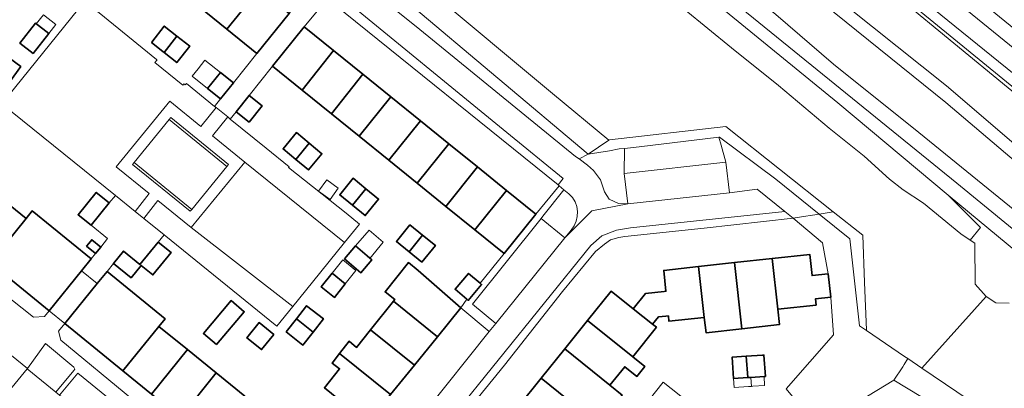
# Model space of a CAD drawing. Extents: x 147051 to 149075, y 463071 to 465537.
# Tile 175 of 229: x 147564 to 147724, y 464899 to 464959. Entities that reach past the tile are written whole.
import ezdxf

# ---------------------------------------------------------------- set-up
doc = ezdxf.new("R2010")
doc.units = 0
doc.header["$LTSCALE"] = 0.5
for name, color, linetype, lineweight in [('B-PV-GR-BEPLANTING_CULTUUR_HEESTERS-GV', 252, 'CONTINUOUS', 18), ('B-PV-OG-BEBOUWING-GV', 6, 'CONTINUOUS', 35), ('B-PV-OG-BEBOUWING_LUIFEL-GV', 6, 'CONTINUOUS', 18), ('B-PV-OG-TERREIN_BEGROEID-GV', 252, 'CONTINUOUS', 18), ('B-PV-OG-TERREIN_ERF-GV', 252, 'CONTINUOUS', 18), ('B-PV-OG-WATER_SLOOT-GV', 252, 'CONTINUOUS', 18), ('B-PV-VH-GESLOTENVERHARDING_ASFALT-GV', 252, 'CONTINUOUS', 18), ('B-PV-VH-GESLOTENVERHARDING_BETON-GV', 252, 'CONTINUOUS', 18), ('B-PV-VH-ONVERHARD_ZAND-GV', 252, 'CONTINUOUS', 18), ('B-PV-VH-OPENVERHARDING-GV', 252, 'CONTINUOUS', 18), ('B-PV-VH-OPENVERHARDING_BETONSTRAATSTEEN-GV', 252, 'CONTINUOUS', 18), ('B-PV-VH-OPENVERHARDING_TEGEL-GV', 252, 'CONTINUOUS', 18)]:
    doc.layers.add(name, color=color, linetype=linetype, lineweight=lineweight)

msp = doc.modelspace()

# ---------------------------------------------------------------- linework, layer by layer
at = {"layer": 'B-PV-GR-BEPLANTING_CULTUUR_HEESTERS-GV', "flags": 128}
for points in [[(147597.436, 464942.75), (147594.955, 464939.694), (147600.206, 464935.424), (147616.399, 464922.372), (147618.816, 464925.357), (147616.655, 464927.13), (147607.31, 464934.56), (147607.393, 464934.666), (147603.674, 464937.698), (147597.853, 464942.412)], [(147677.199, 464939.479), (147664.263, 464937.914), (147661.889, 464937.654), (147661.85, 464933.579), (147678.357, 464935.393), (147677.571, 464938.165)], [(147677.282, 464939.489), (147677.199, 464939.479), (147677.571, 464938.165), (147678.357, 464935.393), (147678.906, 464930.454), (147683.407, 464931.019), (147687.94, 464927.404), (147689.299, 464926.321), (147690.939, 464926.587), (147692.394, 464926.837), (147693.472, 464927.005), (147686.45, 464932.669)], [(147659.465, 464937.236), (147655.969, 464936.74), (147654.519, 464935.939), (147655.846, 464934.913), (147656.847, 464934.038), (147658, 464932.537), (147658.652, 464930.585), (147659.404, 464929.434), (147660.881, 464928.709), (147662.021, 464928.663), (147662.425, 464928.666), (147661.85, 464933.579), (147661.889, 464937.654), (147661.037, 464937.561)], [(147586.104, 464929.177), (147583.799, 464926.291), (147587.099, 464923.621), (147605.429, 464908.792), (147608.007, 464911.993), (147591.501, 464924.798)], [(147572.615, 464901.859), (147572.44, 464902.184), (147567.858, 464906.011), (147564.911, 464901.954), (147564.869, 464901.896), (147569.508, 464898.113), (147572.454, 464901.641)], [(147725.419, 464887.933), (147725.66, 464888.072), (147725.76, 464887.899), (147726.098, 464888.116), (147726.916, 464886.839), (147728.344, 464885.715), (147729.312, 464887.142), (147730.214, 464888.471), (147715.871, 464898.134), (147710.185, 464901.999), (147707.908, 464903.547), (147707.319, 464902.59), (147707.097, 464902.235), (147705.636, 464900.042), (147722.885, 464889.621)]]:
    msp.add_lwpolyline(points, close=True, dxfattribs=at)
for points in [[(147652.051, 464930.955), (147648.622, 464926.639)], [(147652.86, 464930.297), (147652.051, 464930.955)], [(147648.622, 464926.639), (147648.324, 464926.264)], [(147648.324, 464926.264), (147652.208, 464923.119)], [(147652.518, 464923.508), (147653.222, 464924.391)], [(147652.208, 464923.119), (147652.518, 464923.508)]]:
    msp.add_lwpolyline(points, dxfattribs=at)
at = {"layer": 'B-PV-GR-BEPLANTING_CULTUUR_HEESTERS-GV'}
msp.add_lwpolyline([(147653.222, 464924.391, 0.4056803), (147652.86, 464930.297)], format="xyb", dxfattribs=at)
at = {"layer": 'B-PV-OG-BEBOUWING-GV', "flags": 128}
for points in [[(147597.968, 464967.165), (147592.758, 464960.652), (147597.302, 464956.979), (147602.522, 464963.483)], [(147602.171, 464953.043), (147607.414, 464959.529), (147602.522, 464963.483), (147597.302, 464956.979)], [(147565.861, 464953.031), (147568.377, 464956.294), (147566.213, 464957.962), (147563.697, 464954.699)], [(147585.037, 464954.832), (147586.882, 464953.383), (147587.104, 464953.208), (147589.192, 464955.866), (147587.125, 464957.49), (147585.087, 464954.896)], [(147614.633, 464953.522), (147609.858, 464957.382), (147604.703, 464951.005), (147609.539, 464947.096)], [(147589.192, 464955.866), (147587.104, 464953.208), (147589.171, 464951.584), (147591.259, 464954.242)], [(147563.849, 464950.918), (147560.978, 464953.042), (147559.123, 464950.534), (147561.994, 464948.41)], [(147614.269, 464943.272), (147619.401, 464949.668), (147614.633, 464953.522), (147609.539, 464947.096)], [(147594.165, 464947.351), (147596.271, 464945.67), (147598.373, 464948.287), (147596.267, 464949.967)], [(147618.791, 464939.617), (147623.929, 464946.008), (147619.401, 464949.668), (147614.269, 464943.272)], [(147600.896, 464941.91), (147603.008, 464944.548), (147600.916, 464946.24), (147598.804, 464943.601)], [(147623.593, 464935.735), (147628.743, 464942.116), (147623.929, 464946.008), (147618.791, 464939.617)], [(147628.192, 464932.017), (147633.344, 464938.397), (147628.743, 464942.116), (147623.593, 464935.735)], [(147608.493, 464935.872), (147610.678, 464938.499), (147608.625, 464940.206), (147606.44, 464937.579)], [(147610.678, 464938.499), (147608.493, 464935.872), (147610.546, 464934.164), (147612.731, 464936.791)], [(147632.851, 464928.251), (147638, 464934.633), (147633.344, 464938.397), (147628.192, 464932.017)], [(147642.722, 464930.816), (147638, 464934.633), (147632.851, 464928.251), (147637.561, 464924.444)], [(147617.693, 464928.426), (147619.874, 464931.113), (147617.801, 464932.795), (147615.62, 464930.108)], [(147575.247, 464925.189), (147578.207, 464928.821), (147576.09, 464930.511), (147573.13, 464926.879)], [(147619.874, 464931.113), (147617.693, 464928.426), (147619.766, 464926.745), (147621.946, 464929.432)], [(147642.317, 464920.599), (147647.472, 464926.976), (147642.722, 464930.816), (147637.561, 464924.444)], [(147560.045, 464930.028), (147554.204, 464922.816), (147558.828, 464919.069), (147564.687, 464926.266)], [(147575.266, 464919.753), (147565.694, 464927.509), (147564.687, 464926.266), (147558.828, 464919.069), (147568.416, 464911.299), (147573.679, 464917.795)], [(147627.012, 464925.267), (147624.833, 464922.562), (147626.91, 464920.888), (147629.089, 464923.593)], [(147574.505, 464921.769), (147575.885, 464920.651), (147575.95, 464920.598), (147576.806, 464921.653), (147575.357, 464922.828), (147574.871, 464922.224)], [(147581.773, 464916.654), (147583.388, 464918.66), (147585.28, 464917.128), (147588.23, 464920.745), (147586.139, 464922.438), (147583.189, 464918.821), (147580.514, 464920.987), (147578.902, 464918.998)], [(147628.987, 464919.215), (147631.166, 464921.919), (147629.089, 464923.593), (147626.91, 464920.888)], [(147616.403, 464919.739), (147619.029, 464917.472), (147620.831, 464919.56), (147618.204, 464921.826)], [(147631.5, 464907.1), (147635.312, 464911.802), (147628.377, 464917.832), (147626.773, 464919.116), (147622.983, 464914.375), (147624.56, 464913.113), (147624.349, 464912.849)], [(147673.924, 464918.471), (147674.833, 464910.239), (147675.135, 464907.742), (147680.952, 464908.396), (147679.767, 464919.113)], [(147679.767, 464919.113), (147680.952, 464908.396), (147687.029, 464909.064), (147686.768, 464911.55), (147685.865, 464919.783)], [(147695.37, 464913.493), (147694.951, 464917.307), (147692.333, 464917.019), (147691.956, 464920.452), (147685.865, 464919.783), (147686.768, 464911.55), (147693.001, 464912.235), (147692.892, 464913.221)], [(147586.266, 464908.777), (147587.274, 464910.021), (147577.83, 464917.674), (147576.243, 464915.716), (147570.98, 464909.221), (147580.425, 464901.567)], [(147663.281, 464911.619), (147666.435, 464909.136), (147667.376, 464910.304), (147668.589, 464910.438), (147668.999, 464910.483), (147669.095, 464909.609), (147674.833, 464910.239), (147673.924, 464918.471), (147668.241, 464917.846), (147668.61, 464914.486), (147668.308, 464914.453), (147665.297, 464914.122)], [(147616.52, 464915.681), (147614.387, 464917.383), (147612.623, 464915.172), (147614.756, 464913.47)], [(147636.255, 464913.203), (147636.5, 464912.997), (147638.672, 464915.577), (147638.428, 464915.783), (147636.547, 464917.367), (147634.374, 464914.788)], [(147667.071, 464908.625), (147666.435, 464909.136), (147663.281, 464911.619), (147659.72, 464914.488), (147655.894, 464909.739), (147663.23, 464903.857)], [(147595.604, 464905.827), (147600.126, 464911.153), (147598.002, 464912.956), (147593.48, 464907.63)], [(147631.5, 464907.1), (147624.349, 464912.849), (147620.646, 464908.217), (147627.76, 464902.488)], [(147611.313, 464907.864), (147612.972, 464909.987), (147610.247, 464912.115), (147608.588, 464909.992)], [(147606.93, 464907.869), (147609.655, 464905.74), (147611.313, 464907.864), (147608.588, 464909.992)], [(147655.894, 464909.739), (147652.198, 464905.152), (147659.501, 464899.23), (147661.913, 464902.222), (147663.86, 464900.654), (147665.177, 464902.289), (147663.23, 464903.857)], [(147586.266, 464908.777), (147580.425, 464901.567), (147585.084, 464897.792), (147590.925, 464905.002)], [(147604.906, 464907.462), (147602.532, 464909.382), (147600.557, 464906.941), (147602.931, 464905.02)], [(147623.884, 464897.708), (147627.76, 464902.488), (147620.646, 464908.217), (147618.372, 464905.371), (147617.176, 464906.356), (147615.603, 464904.359)], [(147585.084, 464897.792), (147589.742, 464894.017), (147595.583, 464901.228), (147590.925, 464905.002)], [(147659.501, 464899.23), (147652.198, 464905.152), (147648.344, 464900.368), (147655.671, 464894.476), (147657.665, 464892.872), (147661.493, 464897.627)], [(147623.884, 464897.708), (147615.603, 464904.359), (147614.395, 464902.826), (147615.594, 464901.894), (147613.141, 464898.826), (147616.846, 464895.824), (147620.126, 464893.073)], [(147679.6, 464900.308), (147681.892, 464900.469), (147681.648, 464903.929), (147679.356, 464903.768)], [(147681.648, 464903.929), (147681.892, 464900.469), (147682.399, 464900.505), (147684.539, 464900.656), (147684.754, 464900.671), (147684.51, 464904.131), (147684.295, 464904.116)], [(147589.742, 464894.017), (147594.401, 464890.242), (147600.242, 464897.453), (147595.583, 464901.228)], [(147655.671, 464894.476), (147648.344, 464900.368), (147644.582, 464895.7), (147651.923, 464889.824), (147653.912, 464888.21), (147655.621, 464890.333), (147657.665, 464892.872)]]:
    msp.add_lwpolyline(points, close=True, dxfattribs=at)
at = {"layer": 'B-PV-OG-BEBOUWING_LUIFEL-GV', "flags": 128}
for points in [[(147568.377, 464956.294), (147569.506, 464957.758), (147567.51, 464959.341), (147566.339, 464957.865)], [(147596.267, 464949.967), (147593.741, 464951.982), (147592.627, 464950.585), (147591.649, 464949.359), (147594.165, 464947.351)], [(147615.394, 464931.206), (147613.517, 464932.558), (147612.174, 464930.692), (147614.052, 464929.341)], [(147622.673, 464922.442), (147620.415, 464924.39), (147618.204, 464921.826), (147620.539, 464919.812)], [(147616.52, 464915.681), (147618.254, 464917.853), (147616.121, 464919.556), (147614.387, 464917.383)], [(147573.679, 464917.795), (147568.416, 464911.299), (147570.98, 464909.221), (147576.243, 464915.716)], [(147679.703, 464898.841), (147681.995, 464899.002), (147682.502, 464899.038), (147682.399, 464900.505), (147681.892, 464900.469), (147679.6, 464900.308)], [(147682.502, 464899.038), (147682.72, 464899.053), (147684.642, 464899.189), (147684.539, 464900.656), (147682.399, 464900.505)], [(147668.16, 464899.726), (147664.656, 464895.301), (147668.801, 464892.019), (147672.305, 464896.444)]]:
    msp.add_lwpolyline(points, close=True, dxfattribs=at)
at = {"layer": 'B-PV-OG-TERREIN_BEGROEID-GV', "flags": 128}
for points in [[(147661.486, 465000.079), (147657.463, 465002.821), (147653.013, 465005.593), (147651.619, 465006.409), (147635.049, 465016.107), (147634.124, 465016.586), (147632.302, 465017.489), (147631.374, 465017.888), (147618.23, 465022.717), (147616.365, 465023.45), (147615.854, 465023.689), (147615.149, 465022.54), (147614.728, 465018.648), (147623.188, 465018.321), (147623.217, 465018.32), (147628.325, 465016.259), (147633.91, 465014.005), (147634.25, 465014.603), (147656.316, 465001.061), (147682.928, 464981.928), (147739.233, 464935.984)], [(147733.026, 464940.223), (147706.521, 464962.012), (147684.608, 464979.918), (147671.51, 464989.472), (147656.1, 465000.383), (147650.922, 465003.526), (147649.258, 465004.574), (147633.91, 465014.005), (147628.325, 465016.259), (147623.217, 465018.32), (147623.188, 465018.321), (147646.702, 465000.634), (147666.086, 464986.138), (147714.188, 464947.805), (147784.549, 464887.541)], [(147754.939, 464910.408), (147714.094, 464945.077), (147665.226, 464984.447), (147623.344, 465015.819), (147616.028, 465016.371), (147619.752, 465013.56), (147624.604, 465009.893), (147641.168, 464996.266), (147642.264, 464995.327), (147654.56, 464985.445), (147664.074, 464977.616), (147686.458, 464959.382), (147695.823, 464951.302), (147709.693, 464940.222), (147733.078, 464921.262)], [(147739.233, 464935.984), (147682.928, 464981.928), (147656.316, 465001.061), (147634.25, 465014.603), (147633.91, 465014.005), (147649.258, 465004.574), (147650.922, 465003.526), (147656.1, 465000.383), (147671.51, 464989.472), (147684.608, 464979.918), (147706.521, 464962.012), (147733.026, 464940.223)], [(147666.221, 465000.712), (147680.669, 464989.636), (147701.322, 464973.24), (147739.659, 464942.065)], [(147736.562, 464915.082), (147715.861, 464932.032), (147677.098, 464963.457), (147665.856, 464972.736), (147657.544, 464979.415), (147649.244, 464986.304), (147640.543, 464993.422), (147639.437, 464992.063), (147659.004, 464975.762), (147667.41, 464968.813), (147696.505, 464945.02), (147712.104, 464931.989), (147714.099, 464930.338), (147714.434, 464930.061), (147728.88, 464918.106)], [(147740.317, 464937.294), (147726.289, 464948.773), (147702.505, 464968.102), (147683.801, 464983.023)], [(147739.641, 464945.338), (147705.363, 464973.198)], [(147728.88, 464918.106), (147714.434, 464930.061), (147719.699, 464924.794), (147718.003, 464922.78), (147718.764, 464922.282), (147718.813, 464915.644), (147720.624, 464913.602), (147722.204, 464912.573), (147724.36, 464912.552)]]:
    msp.add_lwpolyline(points, dxfattribs=at)
for points in [[(147614.728, 465018.648), (147614.599, 465017.45), (147616.028, 465016.371), (147623.344, 465015.819), (147665.226, 464984.447), (147714.094, 464945.077), (147754.939, 464910.408), (147783.753, 464885.283), (147817.225, 464852.202), (147862.16, 464801.904), (147860.619, 464797.161), (147862.033, 464796.097), (147863.932, 464802.58), (147862.844, 464803.829), (147819.546, 464852.527), (147784.549, 464887.541), (147714.188, 464947.805), (147666.086, 464986.138), (147646.702, 465000.634), (147623.188, 465018.321)], [(147639.125, 464991.68), (147636.53, 464988.493), (147637.099, 464988.024), (147647.248, 464980.175), (147663.175, 464966.934), (147671.578, 464960.25), (147679.251, 464953.939), (147686.9, 464947.851), (147695.117, 464940.933), (147700.81, 464936.37), (147704.914, 464932.67), (147707.132, 464930.903), (147710.417, 464928.748), (147716.498, 464923.764), (147718.003, 464922.78), (147719.699, 464924.794), (147714.434, 464930.061), (147714.099, 464930.338), (147712.104, 464931.989), (147696.505, 464945.02), (147667.41, 464968.813), (147659.004, 464975.762), (147639.437, 464992.063)], [(147617.866, 464968.709), (147626.649, 464961.378), (147655.969, 464936.74), (147659.321, 464938.984), (147650.202, 464946.547), (147629.98, 464963.421), (147620.244, 464971.591)], [(147617.597, 464968.372), (147616.387, 464966.854), (147618.053, 464965.505), (147628.655, 464956.924), (147653.918, 464936.339), (147654.519, 464935.939), (147655.969, 464936.74), (147626.649, 464961.378), (147617.866, 464968.709)], [(147590.731, 464948.181), (147590.539, 464947.943), (147590.315, 464948.148), (147590.128, 464947.904), (147585.572, 464951.571), (147585.957, 464952.012), (147585.867, 464952.079), (147576.555, 464959.627), (147574.202, 464961.481), (147560.769, 464944.895), (147579.191, 464930.014), (147582.388, 464927.431), (147584.698, 464930.313), (147579.316, 464934.653), (147588.028, 464945.302), (147593.08, 464941.229), (147595.559, 464944.271), (147595.31, 464944.473)], [(147678.333, 464941.176), (147659.43, 464939.057), (147659.321, 464938.984), (147655.969, 464936.74), (147659.465, 464937.236), (147661.037, 464937.561), (147661.889, 464937.654), (147664.263, 464937.914), (147677.199, 464939.479), (147677.282, 464939.489), (147686.45, 464932.669), (147693.472, 464927.005), (147695.77, 464927.382)], [(147591.501, 464924.798), (147608.007, 464911.993), (147610.071, 464914.555), (147616.399, 464922.372), (147600.206, 464935.424)], [(147697.34, 464895.039), (147705.636, 464900.042), (147707.097, 464902.235), (147707.319, 464902.59), (147707.908, 464903.547), (147707.382, 464903.905), (147701.196, 464908.085), (147700.026, 464908.875), (147698.451, 464922.989), (147693.472, 464927.005), (147692.394, 464926.837), (147690.939, 464926.587), (147689.299, 464926.321), (147694.046, 464922.344), (147694.951, 464917.307), (147695.37, 464913.493), (147695.797, 464907.379), (147688.127, 464898.625), (147693.098, 464892.654)], [(147693.472, 464927.005), (147698.451, 464922.989), (147700.026, 464908.875), (147701.196, 464908.085), (147701.191, 464908.206), (147700.884, 464915.893), (147700.577, 464923.579), (147695.77, 464927.382)]]:
    msp.add_lwpolyline(points, close=True, dxfattribs=at)
at = {"layer": 'B-PV-OG-TERREIN_ERF-GV', "flags": 128}
for points in [[(147560.045, 464930.028), (147564.687, 464926.266), (147565.694, 464927.509), (147575.266, 464919.753), (147575.95, 464920.598), (147575.885, 464920.651), (147574.505, 464921.769), (147574.871, 464922.224), (147575.357, 464922.828), (147576.806, 464921.653), (147577.933, 464923.044), (147575.247, 464925.189), (147573.13, 464926.879), (147576.09, 464930.511), (147578.207, 464928.821), (147579.191, 464930.014), (147560.769, 464944.895), (147574.202, 464961.481)], [(147576.555, 464959.627), (147585.867, 464952.079), (147585.957, 464952.012), (147585.572, 464951.571), (147590.128, 464947.904), (147590.315, 464948.148), (147590.539, 464947.943), (147590.731, 464948.181), (147595.31, 464944.473), (147596.271, 464945.67), (147594.165, 464947.351), (147596.267, 464949.967), (147598.373, 464948.287), (147602.171, 464953.043), (147597.302, 464956.979), (147592.758, 464960.652)], [(147616.846, 464895.824), (147613.141, 464898.826), (147615.594, 464901.894), (147614.395, 464902.826), (147615.603, 464904.359), (147617.176, 464906.356), (147618.372, 464905.371), (147620.646, 464908.217), (147624.349, 464912.849), (147624.56, 464913.113), (147622.983, 464914.375), (147626.773, 464919.116), (147628.377, 464917.832), (147635.312, 464911.802), (147636.255, 464913.203), (147634.374, 464914.788), (147636.547, 464917.367), (147638.428, 464915.783), (147642.317, 464920.599), (147637.561, 464924.444), (147632.851, 464928.251), (147628.192, 464932.017), (147623.593, 464935.735), (147618.791, 464939.617), (147614.269, 464943.272), (147609.539, 464947.096), (147604.703, 464951.005), (147600.916, 464946.24), (147603.008, 464944.548), (147600.896, 464941.91), (147598.804, 464943.601), (147597.853, 464942.412), (147603.674, 464937.698), (147607.393, 464934.666), (147607.31, 464934.56), (147616.655, 464927.13), (147618.816, 464925.357), (147616.399, 464922.372), (147610.071, 464914.555), (147608.007, 464911.993), (147605.429, 464908.792), (147587.099, 464923.621), (147586.139, 464922.438), (147588.23, 464920.745), (147585.28, 464917.128), (147583.388, 464918.66), (147581.773, 464916.654), (147578.902, 464918.998), (147577.83, 464917.674), (147587.274, 464910.021), (147586.266, 464908.777), (147590.925, 464905.002), (147595.583, 464901.228), (147600.242, 464897.453)], [(147644.582, 464895.7), (147648.344, 464900.368), (147652.198, 464905.152), (147655.894, 464909.739), (147659.72, 464914.488), (147663.281, 464911.619), (147665.297, 464914.122), (147668.308, 464914.453), (147668.61, 464914.486), (147668.241, 464917.846), (147673.924, 464918.471), (147679.767, 464919.113), (147685.865, 464919.783), (147691.956, 464920.452), (147692.333, 464917.019), (147694.951, 464917.307), (147694.046, 464922.344), (147689.299, 464926.321), (147674.818, 464924.736), (147661.913, 464923.378), (147660.962, 464923.178), (147659.612, 464922.827), (147658.612, 464922.125), (147657.188, 464920.923), (147651.818, 464914.413), (147642.377, 464902.47), (147632.436, 464890.251)], [(147688.127, 464898.625), (147695.797, 464907.379), (147695.37, 464913.493), (147692.892, 464913.221), (147693.001, 464912.235), (147686.768, 464911.55), (147687.029, 464909.064), (147680.952, 464908.396), (147675.135, 464907.742), (147674.833, 464910.239), (147669.095, 464909.609), (147668.999, 464910.483), (147668.589, 464910.438), (147667.376, 464910.304), (147666.435, 464909.136), (147667.071, 464908.625), (147663.23, 464903.857), (147665.177, 464902.289), (147663.86, 464900.654), (147661.913, 464902.222), (147659.501, 464899.23), (147661.493, 464897.627)], [(147722.885, 464889.621), (147705.636, 464900.042), (147697.34, 464895.039)]]:
    msp.add_lwpolyline(points, dxfattribs=at)
for points in [[(147609.858, 464957.382), (147614.633, 464953.522), (147619.401, 464949.668), (147623.929, 464946.008), (147628.743, 464942.116), (147633.344, 464938.397), (147638, 464934.633), (147642.722, 464930.816), (147647.472, 464926.976), (147651.275, 464931.598), (147651.126, 464931.718), (147614.569, 464961.135), (147613.591, 464961.922)], [(147565.861, 464953.031), (147563.697, 464954.699), (147566.213, 464957.962), (147568.377, 464956.294)], [(147585.037, 464954.832), (147585.087, 464954.896), (147587.125, 464957.49), (147589.192, 464955.866), (147591.259, 464954.242), (147589.171, 464951.584), (147587.104, 464953.208), (147586.882, 464953.383)], [(147561.994, 464948.41), (147560.14, 464945.903), (147557.268, 464948.027), (147559.123, 464950.534), (147560.978, 464953.042), (147563.849, 464950.918)], [(147568.416, 464911.299), (147558.828, 464919.069), (147554.204, 464922.816), (147549.577, 464926.565), (147544.951, 464930.314), (147540.325, 464934.063), (147535.721, 464937.794), (147531.116, 464941.525), (147530.61, 464941.935), (147529.012, 464939.911), (147529.5, 464939.523), (147537.359, 464933.276), (147551.906, 464921.295), (147565.902, 464910.265), (147567.688, 464910.401)], [(147608.493, 464935.872), (147606.44, 464937.579), (147608.625, 464940.206), (147610.678, 464938.499), (147612.731, 464936.791), (147610.546, 464934.164)], [(147617.693, 464928.426), (147615.62, 464930.108), (147617.801, 464932.795), (147619.874, 464931.113), (147621.946, 464929.432), (147619.766, 464926.745)], [(147626.91, 464920.888), (147624.833, 464922.562), (147627.012, 464925.267), (147629.089, 464923.593), (147631.166, 464921.919), (147628.987, 464919.215)], [(147618.204, 464921.826), (147620.831, 464919.56), (147619.029, 464917.472), (147616.403, 464919.739)], [(147616.52, 464915.681), (147614.756, 464913.47), (147612.623, 464915.172), (147614.387, 464917.383)], [(147595.604, 464905.827), (147593.48, 464907.63), (147598.002, 464912.956), (147600.126, 464911.153)], [(147611.313, 464907.864), (147609.655, 464905.74), (147606.93, 464907.869), (147608.588, 464909.992), (147610.247, 464912.115), (147612.972, 464909.987)], [(147631.5, 464907.1), (147627.76, 464902.488), (147623.884, 464897.708), (147620.126, 464893.073), (147622.155, 464891.147), (147619.836, 464888.281), (147622.389, 464886.292), (147629.429, 464894.88), (147639.919, 464907.925), (147635.312, 464911.802)], [(147589.742, 464894.017), (147585.084, 464897.792), (147580.425, 464901.567), (147570.98, 464909.221), (147569.97, 464907.974), (147570.309, 464906.563), (147593.419, 464887.528), (147606.864, 464876.697), (147608.549, 464878.777), (147599.056, 464886.47), (147594.401, 464890.242)], [(147604.906, 464907.462), (147602.931, 464905.02), (147600.557, 464906.941), (147602.532, 464909.382)], [(147679.6, 464900.308), (147679.356, 464903.768), (147681.648, 464903.929), (147684.295, 464904.116), (147684.51, 464904.131), (147684.754, 464900.671), (147684.539, 464900.656), (147682.399, 464900.505), (147681.892, 464900.469)]]:
    msp.add_lwpolyline(points, close=True, dxfattribs=at)
at = {"layer": 'B-PV-OG-WATER_SLOOT-GV', "flags": 128}
for points in [[(147629.98, 464963.421), (147650.202, 464946.547), (147659.321, 464938.984), (147659.43, 464939.057), (147678.333, 464941.176), (147695.77, 464927.382), (147700.577, 464923.579), (147700.884, 464915.893), (147701.191, 464908.206), (147701.196, 464908.085), (147707.382, 464903.905), (147707.908, 464903.547), (147710.185, 464901.999), (147720.624, 464913.602), (147718.813, 464915.644), (147718.764, 464922.282), (147718.003, 464922.78), (147716.498, 464923.764), (147710.417, 464928.748), (147707.132, 464930.903), (147704.914, 464932.67), (147700.81, 464936.37), (147695.117, 464940.933), (147686.9, 464947.851), (147679.251, 464953.939), (147671.578, 464960.25)], [(147724.36, 464912.552), (147722.204, 464912.573), (147720.624, 464913.602), (147710.185, 464901.999), (147715.871, 464898.134), (147730.214, 464888.471)]]:
    msp.add_lwpolyline(points, dxfattribs=at)
at = {"layer": 'B-PV-VH-GESLOTENVERHARDING_ASFALT-GV', "flags": 128}
for points in [[(147551.225, 465058.452), (147552.032, 465058.329), (147553.016, 465058.104), (147553.945, 465057.775), (147554.865, 465057.362), (147555.757, 465056.865), (147567.324, 465049.772), (147578.892, 465042.786), (147584.235, 465039.118), (147585.559, 465038.118), (147609.479, 465018.77), (147610.137, 465018.379), (147611.379, 465017.414), (147624.006, 465006.719), (147639.492, 464994.247), (147640.543, 464993.422), (147649.244, 464986.304), (147657.544, 464979.415), (147665.856, 464972.736), (147677.098, 464963.457), (147715.861, 464932.032), (147736.562, 464915.082)], [(147739.659, 464942.065), (147701.322, 464973.24), (147680.669, 464989.636), (147666.221, 465000.712)], [(147683.801, 464983.023), (147702.505, 464968.102), (147726.289, 464948.773), (147740.317, 464937.294)], [(147705.363, 464973.198), (147739.641, 464945.338)], [(147733.078, 464921.262), (147709.693, 464940.222), (147695.823, 464951.302), (147686.458, 464959.382)]]:
    msp.add_lwpolyline(points, dxfattribs=at)
at = {"layer": 'B-PV-VH-GESLOTENVERHARDING_BETON-GV', "flags": 128}
for points in [[(147597.57, 464935.063), (147588.173, 464942.652), (147587.932, 464942.333), (147597.298, 464934.735)], [(147581.973, 464935.041), (147591.337, 464927.442), (147591.603, 464927.731), (147582.239, 464935.356)]]:
    msp.add_lwpolyline(points, close=True, dxfattribs=at)
at = {"layer": 'B-PV-VH-ONVERHARD_ZAND-GV', "flags": 128}
msp.add_lwpolyline([(147591.603, 464927.731), (147597.298, 464934.735), (147587.932, 464942.333), (147582.239, 464935.356)], close=True, dxfattribs=at)
at = {"layer": 'B-PV-VH-OPENVERHARDING-GV', "flags": 128}
for points in [[(147583.799, 464926.291), (147586.104, 464929.177), (147591.501, 464924.798), (147600.206, 464935.424), (147594.955, 464939.694), (147597.436, 464942.75), (147595.559, 464944.271), (147593.08, 464941.229), (147588.028, 464945.302), (147579.316, 464934.653), (147584.698, 464930.313), (147582.388, 464927.431)], [(147587.932, 464942.333), (147588.173, 464942.652), (147597.57, 464935.063), (147597.298, 464934.735), (147591.603, 464927.731), (147591.337, 464927.442), (147581.973, 464935.041), (147582.239, 464935.356)]]:
    msp.add_lwpolyline(points, close=True, dxfattribs=at)
at = {"layer": 'B-PV-VH-OPENVERHARDING_BETONSTRAATSTEEN-GV', "flags": 128}
for points in [[(147628.655, 464956.924), (147618.053, 464965.505)], [(147615.628, 464962.464), (147642.764, 464940.244)], [(147653.918, 464936.339), (147628.655, 464956.924)], [(147642.764, 464940.244), (147651.901, 464932.744)], [(147654.519, 464935.939), (147653.918, 464936.339)], [(147655.846, 464934.913), (147654.519, 464935.939)], [(147656.847, 464934.038), (147655.846, 464934.913)], [(147658, 464932.537), (147656.847, 464934.038)], [(147651.901, 464932.744), (147651.126, 464931.718)], [(147658.652, 464930.585), (147658, 464932.537)], [(147651.126, 464931.718), (147651.275, 464931.598)], [(147651.275, 464931.598), (147652.051, 464930.955)], [(147652.051, 464930.955), (147652.86, 464930.297)], [(147659.404, 464929.434), (147658.652, 464930.585)], [(147656.56, 464927.547), (147662.425, 464928.666)], [(147660.881, 464928.709), (147659.404, 464929.434)], [(147662.021, 464928.663), (147660.881, 464928.709)], [(147662.425, 464928.666), (147662.021, 464928.663)], [(147652.208, 464923.119), (147656.56, 464927.547)], [(147653.222, 464924.391), (147652.518, 464923.508)], [(147652.518, 464923.508), (147652.208, 464923.119)]]:
    msp.add_lwpolyline(points, dxfattribs=at)
for points in [[(147614.569, 464961.135), (147651.126, 464931.718), (147651.901, 464932.744), (147642.764, 464940.244), (147615.628, 464962.464)], [(147678.906, 464930.454), (147678.357, 464935.393), (147661.85, 464933.579), (147662.425, 464928.666)], [(147640.976, 464909.232), (147639.919, 464907.925), (147629.429, 464894.88), (147622.389, 464886.292), (147619.942, 464883.307), (147623.175, 464880.772), (147633.854, 464894.008), (147656.411, 464921.89), (147658.192, 464923.478), (147660.566, 464924.371), (147662.841, 464924.768), (147687.94, 464927.404), (147683.407, 464931.019), (147678.906, 464930.454), (147662.425, 464928.666), (147656.56, 464927.547), (147652.208, 464923.119)], [(147637.204, 464912.403), (147640.976, 464909.232), (147652.208, 464923.119), (147648.324, 464926.264)], [(147564.869, 464901.896), (147564.911, 464901.954), (147557.645, 464907.791), (147557.562, 464907.859), (147553.883, 464903.582), (147553.91, 464903.421), (147561.464, 464897.723)], [(147561.464, 464897.723), (147561.147, 464897.664), (147566.146, 464893.611), (147566.618, 464893.214), (147597.378, 464868.285), (147601.118, 464872.456), (147570.129, 464897.611), (147569.508, 464898.113), (147564.869, 464901.896)], [(147601.171, 464872.413), (147604.077, 464875.968), (147573.069, 464901.188), (147570.129, 464897.611), (147601.118, 464872.456)]]:
    msp.add_lwpolyline(points, close=True, dxfattribs=at)
at = {"layer": 'B-PV-VH-OPENVERHARDING_BETONSTRAATSTEEN-GV'}
msp.add_lwpolyline([(147652.86, 464930.297, -0.4056803), (147653.222, 464924.391)], format="xyb", dxfattribs=at)
at = {"layer": 'B-PV-VH-OPENVERHARDING_TEGEL-GV', "flags": 128}
for points in [[(147595.31, 464944.473), (147595.559, 464944.271), (147597.436, 464942.75), (147597.853, 464942.412), (147598.804, 464943.601), (147600.916, 464946.24), (147604.703, 464951.005), (147609.858, 464957.382), (147613.591, 464961.922), (147610.937, 464963.973), (147607.414, 464959.529), (147602.171, 464953.043), (147598.373, 464948.287), (147596.271, 464945.67)], [(147639.919, 464907.925), (147640.976, 464909.232), (147637.204, 464912.403), (147648.324, 464926.264), (147648.622, 464926.639), (147652.051, 464930.955), (147651.275, 464931.598), (147647.472, 464926.976), (147642.317, 464920.599), (147638.428, 464915.783), (147638.672, 464915.577), (147636.5, 464912.997), (147636.255, 464913.203), (147635.312, 464911.802)], [(147568.416, 464911.299), (147570.98, 464909.221), (147576.243, 464915.716), (147577.83, 464917.674), (147578.902, 464918.998), (147580.514, 464920.987), (147583.189, 464918.821), (147586.139, 464922.438), (147587.099, 464923.621), (147583.799, 464926.291), (147582.388, 464927.431), (147579.191, 464930.014), (147578.207, 464928.821), (147575.247, 464925.189), (147577.933, 464923.044), (147576.806, 464921.653), (147575.95, 464920.598), (147575.266, 464919.753), (147573.679, 464917.795)]]:
    msp.add_lwpolyline(points, close=True, dxfattribs=at)
for points in [[(147632.436, 464890.251), (147642.377, 464902.47), (147651.818, 464914.413), (147657.188, 464920.923), (147658.612, 464922.125), (147659.612, 464922.827), (147660.962, 464923.178), (147661.913, 464923.378), (147674.818, 464924.736), (147689.299, 464926.321), (147687.94, 464927.404), (147662.841, 464924.768), (147660.566, 464924.371), (147658.192, 464923.478), (147656.411, 464921.89), (147633.854, 464894.008)], [(147593.419, 464887.528), (147570.309, 464906.563), (147569.97, 464907.974), (147570.98, 464909.221), (147568.416, 464911.299), (147567.688, 464910.401), (147565.902, 464910.265), (147551.906, 464921.295)], [(147557.645, 464907.791), (147564.911, 464901.954), (147567.858, 464906.011), (147572.44, 464902.184), (147572.615, 464901.859), (147572.454, 464901.641), (147569.508, 464898.113)], [(147570.129, 464897.611), (147573.069, 464901.188), (147604.077, 464875.968)]]:
    msp.add_lwpolyline(points, dxfattribs=at)

doc.saveas('drawing.dxf')
